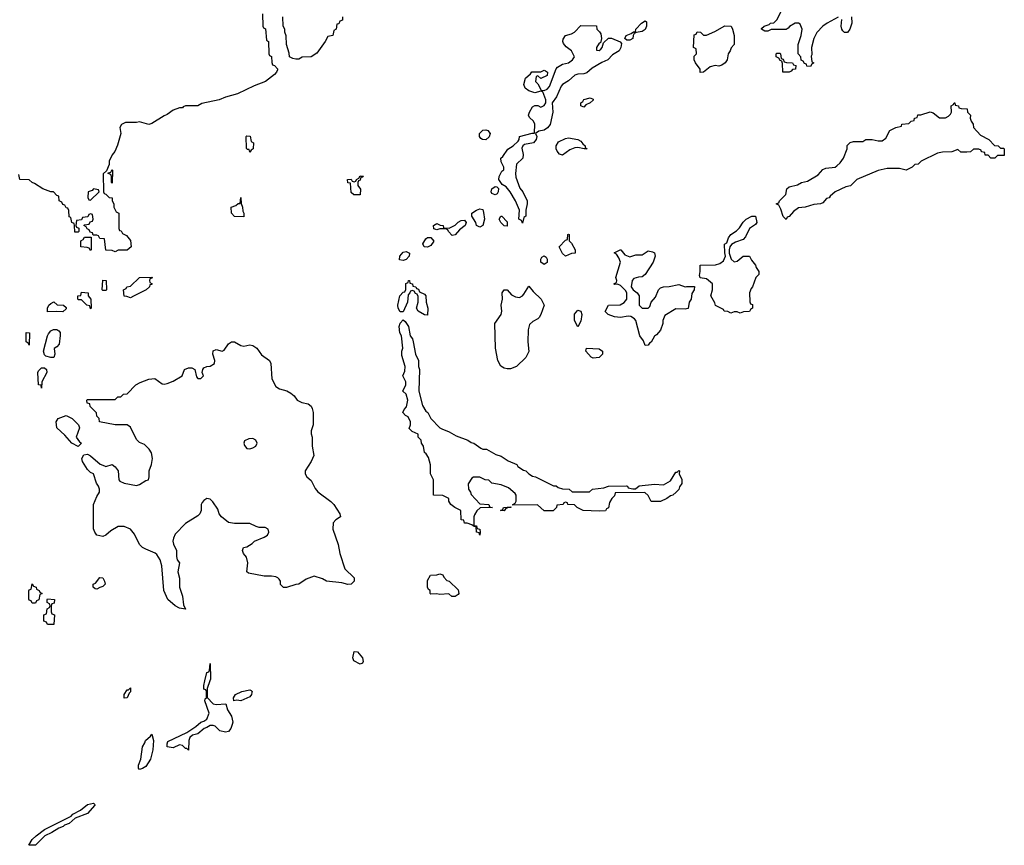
# Model space of a CAD drawing. Header units: inches. Extents: x 2397558 to 2568646, y 256209 to 449595.
# Tile 9 of 85: x 2465648 to 2472074, y 268927 to 274312. Entities that reach past the tile are written whole.
import ezdxf

# ---------------------------------------------------------------- set-up
doc = ezdxf.new("R2010")
doc.units = ezdxf.units.IN
doc.header["$MEASUREMENT"] = 0
for name, color, linetype in [('C4266', 7, 'Continuous'), ('C4267', 7, 'Continuous'), ('C4277', 7, 'Continuous')]:
    doc.layers.add(name, color=color, linetype=linetype)

msp = doc.modelspace()

# ---------------------------------------------------------------- linework, layer by layer
at = {"layer": 'C4266', "color": 6}
msp.add_lwpolyline([(2466889.6, 270000), (2466870.6, 269950), (2466870.8, 269890.8), (2466910.6, 269850.6), (2466930, 269846), (2466994, 269850), (2467004.7, 269810), (2467030.6, 269770), (2467038.8, 269730), (2467035.3, 269715.3), (2467026, 269690), (2467010.4, 269669.6), (2466990, 269665.2), (2466953.2, 269673.2), (2466924, 269704), (2466910, 269709), (2466890, 269709), (2466870, 269695.3), (2466850.8, 269689.2), (2466810, 269655.3), (2466775.3, 269644.7), (2466758, 269630), (2466751, 269610), (2466750, 269548.7), (2466738, 269558), (2466730, 269558), (2466710, 269578), (2466690, 269582), (2466650, 269564), (2466610, 269568.7), (2466609, 269590), (2466615.3, 269604.7), (2466738, 269662), (2466797.5, 269702.5), (2466829.6, 269730.4), (2466850, 269736), (2466869.3, 269750.7), (2466884, 269790), (2466855.3, 269870), (2466858, 269882), (2466866, 269890), (2466866, 269930), (2466862, 269942), (2466850, 269946), (2466849.4, 269969.4), (2466856.8, 270000)], dxfattribs=at)
for points in [[(2466330, 269888), (2466329.2, 269910), (2466350, 269942), (2466358, 269942), (2466370, 269954), (2466370, 269928), (2466361, 269919), (2466350, 269889)], [(2467090, 269869.5), (2467065.4, 269874.6), (2467046, 269870), (2467044, 269890), (2467055.3, 269910), (2467098, 269930), (2467150, 269941), (2467158, 269938), (2467164.7, 269930), (2467163.6, 269923.6), (2467161, 269910), (2467150, 269895.3)], [(2466430, 269422), (2466422, 269430), (2466424, 269450), (2466439, 269490), (2466449.2, 269570), (2466465.2, 269594.8), (2466469.2, 269610), (2466502, 269638), (2466510, 269651.3), (2466521, 269610), (2466516, 269550), (2466501, 269490), (2466470, 269442), (2466450, 269428)], [(2465707.3, 268927.3), (2465730, 268964.7), (2465755.3, 268990), (2465809, 269030), (2465982.7, 269117.3), (2465995.3, 269130), (2466044.1, 269155.9), (2466090, 269193.4), (2466130, 269202), (2466135.3, 269195.3), (2466138, 269190), (2466090, 269135.3), (2466010, 269104), (2465971.3, 269070), (2465940.7, 269059.3), (2465931.3, 269050), (2465902, 269038), (2465858, 269010), (2465810.6, 268989.4), (2465750, 268929)]]:
    msp.add_lwpolyline(points, close=True, dxfattribs=at)
at = {"layer": 'C4267', "color": 6}
for points in [[(2467232, 274350), (2467234, 274270), (2467238, 274258), (2467251.6, 274251.6), (2467258, 274178), (2467272, 274170), (2467274, 274090), (2467278, 274078), (2467291.6, 274071.6), (2467292.7, 274032.7), (2467298, 274018), (2467310, 274014), (2467330, 273992), (2467330, 273986), (2467324.7, 273970), (2467310, 273955.3), (2467251, 273910), (2467178.5, 273881.4), (2467070, 273829.6), (2466990, 273807.6), (2466949.4, 273789.4), (2466835.3, 273764.7), (2466810, 273749.4), (2466730.6, 273749.4), (2466715.3, 273744.7), (2466710, 273738), (2466690, 273738), (2466650, 273721.2), (2466610, 273692.7), (2466590, 273686), (2466510, 273634), (2466490, 273629), (2466430, 273645.2), (2466410, 273641.2), (2466338.8, 273641.2), (2466311, 273629), (2466302, 273610), (2466306.8, 273570), (2466285.8, 273494.2), (2466267.7, 273452.3), (2466251, 273430), (2466232, 273390), (2466232, 273368), (2466214, 273326), (2466192.7, 273307.3), (2466194, 273190), (2466198, 273178), (2466210, 273174), (2466232, 273152), (2466251.3, 273150), (2466252, 273130), (2466262, 273110), (2466262, 273090), (2466278, 273058), (2466294, 273050), (2466294, 272950), (2466298, 272938), (2466310, 272934), (2466318, 272918), (2466343.6, 272903.6), (2466371.6, 272871.6), (2466374, 272830), (2466350, 272808), (2466290, 272808), (2466270, 272798), (2466250, 272806), (2466210, 272808), (2466202, 272882), (2466170, 272886), (2466162, 272902), (2466150, 272906), (2466126, 272906), (2466122, 272922), (2466107.3, 272927.3), (2466102, 272942), (2466087.3, 272947.3), (2466082, 272962), (2466066, 272970), (2466070, 272974), (2466102, 272978), (2466107.3, 272992.7), (2466122, 272998), (2466126, 273010), (2466122, 273042), (2466110, 273046), (2466098, 273042), (2466092.7, 273027.3), (2466058, 273022), (2466050, 273006), (2466018, 273002), (2466014, 272970), (2466018, 272958), (2466032.7, 272952.7), (2466034, 272930), (2466030, 272926), (2466007.3, 272927.3), (2466006, 272970), (2466002, 272982), (2465988, 272990), (2465982, 273022), (2465970, 273026), (2465967.3, 273067.3), (2465962, 273082), (2465950, 273086), (2465942, 273102), (2465930, 273106), (2465922, 273122), (2465906, 273130), (2465902, 273162), (2465890, 273166), (2465868.7, 273188.7), (2465850, 273189), (2465798, 273210), (2465744.7, 273244.7), (2465728, 273250), (2465710, 273268), (2465648, 273270), (2465642, 273302)], [(2467754, 274330), (2467754, 274310), (2467738, 274302), (2467730, 274286), (2467718, 274282), (2467714, 274250), (2467698, 274242), (2467692, 274210), (2467658, 274202), (2467642, 274170), (2467586.4, 274093.6), (2467550, 274069.2), (2467491.6, 274068.4), (2467470, 274055.3), (2467450, 274055.3), (2467430, 274058), (2467408.7, 274070), (2467407.3, 274092.7), (2467388.7, 274150), (2467387.3, 274207.3), (2467378, 274230), (2467378, 274250), (2467368, 274270), (2467366, 274330)], [(2470000, 272426.3), (2469990, 272424), (2469930, 272425.2), (2469858, 272382), (2469844.7, 272350), (2469844.7, 272330), (2469830, 272288), (2469803.6, 272256.4), (2469791, 272249), (2469770, 272208.7), (2469758, 272202), (2469750, 272188.7), (2469730, 272188), (2469718, 272218), (2469695.3, 272250), (2469669.4, 272349.4), (2469661.2, 272361.2), (2469636, 272376), (2469618.6, 272378.6), (2469570, 272369.6), (2469530, 272373.2), (2469488, 272390), (2469469.5, 272409.5), (2469490, 272450.6), (2469567, 272453), (2469592.7, 272467.3), (2469609.2, 272490), (2469609.3, 272529.3), (2469604, 272544), (2469570, 272578), (2469550, 272588), (2469530, 272586), (2469526, 272590), (2469542, 272598), (2469546, 272610), (2469538, 272630), (2469568.7, 272730), (2469559, 272759), (2469542, 272782), (2469528, 272792), (2469566, 272810), (2469572, 272810), (2469598, 272778), (2469630, 272764.7), (2469670, 272778), (2469710, 272778), (2469750, 272804.7), (2469778.8, 272798.8), (2469791.1, 272791.2), (2469794.8, 272770), (2469782.8, 272730), (2469730.5, 272649.5), (2469710, 272635.3), (2469686.4, 272633.6), (2469656, 272624), (2469644.7, 272610), (2469638, 272570), (2469650.7, 272550.7), (2469678, 272530), (2469690, 272512), (2469690.8, 272450.8), (2469710, 272431), (2469749.1, 272430.9), (2469759.3, 272440.7), (2469769.4, 272470), (2469798, 272502), (2469817.2, 272550), (2469830, 272562.8), (2469849.6, 272570.4), (2469887.2, 272572.8), (2469950, 272586), (2469990, 272570.8), (2470000, 272570.9)], [(2466856.8, 270000), (2466870, 270054), (2466882, 270058), (2466886, 270070), (2466890, 270114), (2466893.4, 270010), (2466889.6, 270000)]]:
    msp.add_lwpolyline(points, dxfattribs=at)
for points in [[(2469610, 274178), (2469598, 274190), (2469606, 274210), (2469638, 274222), (2469652.7, 274232.7), (2469667.3, 274232.7), (2469668.7, 274250), (2469705.2, 274290), (2469730, 274304.7), (2469738.8, 274298.8), (2469738.8, 274270), (2469730, 274249), (2469710, 274234), (2469671.6, 274228.4), (2469658, 274222), (2469651.3, 274208.7), (2469650, 274189), (2469630, 274178)], [(2469430, 274111.3), (2469440.2, 274119.8), (2469448.7, 274130), (2469458, 274162), (2469490, 274192), (2469510, 274191.3), (2469566.8, 274166.8), (2469576, 274156), (2469570.8, 274130), (2469561, 274110), (2469517.3, 274082.7), (2469486, 274050), (2469446.9, 274033.1), (2469383.8, 273996.2), (2469350, 273966), (2469330, 273958), (2469290, 273956), (2469270.5, 273949.5), (2469230, 273912.3), (2469190.8, 273890), (2469181.6, 273878.4), (2469150.4, 273809.6), (2469122, 273770), (2469127.3, 273710), (2469110.3, 273629.6), (2469092.2, 273607.8), (2469070, 273592.3), (2469036, 273584), (2469014, 273570), (2469022, 273550), (2469018, 273530), (2469002, 273510), (2468942, 273498), (2468930.9, 273489.1), (2468925.4, 273474.6), (2468933.2, 273433.2), (2468930.6, 273410), (2468890.8, 273370), (2468884, 273310), (2468885.8, 273285.8), (2468912.7, 273212.7), (2468930.6, 273190), (2468959.1, 273130), (2468960.7, 273110), (2468951, 273070), (2468952, 273030), (2468938, 273022), (2468930, 272986), (2468922, 273002), (2468906, 273010), (2468908.7, 273070), (2468884, 273130), (2468849.3, 273189.3), (2468822, 273222), (2468796.4, 273236.4), (2468775.3, 273270), (2468778, 273290), (2468795.3, 273324.7), (2468807.3, 273332.7), (2468808, 273350), (2468790, 273386), (2468788, 273410), (2468800.4, 273419.6), (2468832.9, 273467.1), (2468868.7, 273490), (2468900.4, 273519.6), (2468908, 273530), (2468909.2, 273550.8), (2468992.7, 273572.7), (2469007.3, 273572.7), (2469009.2, 273630), (2469002, 273650), (2468974.6, 273674.6), (2468969, 273690), (2468975.3, 273710), (2468995.3, 273744.7), (2469010, 273752), (2469028.4, 273751.6), (2469050, 273742), (2469070, 273752), (2469082, 273770), (2469082, 273790), (2469062, 273842), (2469050, 273846), (2469010, 273835.3), (2468970, 273848.7), (2468946.3, 273866.3), (2468937.2, 273890), (2468949.4, 273930), (2468982, 273958), (2468990, 273972), (2469050, 273971.3), (2469070, 273982), (2469079.6, 273979.6), (2469092, 273970), (2469091.3, 273948.7), (2469048.4, 273928.4), (2469030, 273946), (2469018, 273942), (2469014, 273910), (2469030, 273894), (2469052, 273852), (2469070, 273851.3), (2469090, 273858), (2469104.7, 273875.3), (2469149, 273991), (2469157.2, 274002.8), (2469190, 274022.8), (2469230, 274030.8), (2469255.3, 274050), (2469268.7, 274070), (2469249.3, 274109.3), (2469214.2, 274134.2), (2469197.5, 274157.5), (2469192.7, 274170), (2469195.5, 274184.5), (2469209, 274210), (2469250, 274219.1), (2469269, 274230), (2469310, 274274), (2469411.6, 274271.6), (2469414, 274250), (2469432.7, 274232.7), (2469439.6, 274219.6), (2469444.7, 274190), (2469438, 274162), (2469430, 274158), (2469411.3, 274130), (2469412.7, 274112.7)], [(2469330, 273742), (2469309.4, 273750), (2469309.4, 273770), (2469322, 273778), (2469330, 273790.8), (2469370, 273802), (2469390, 273794), (2469390, 273788), (2469372, 273770), (2469343.5, 273756.5)], [(2468690, 273529.3), (2468668, 273530), (2468656.5, 273536.5), (2468649.4, 273549.4), (2468649.6, 273570.4), (2468670, 273590.8), (2468690, 273593.4), (2468702, 273590), (2468718.8, 273570), (2468712.4, 273547.6)], [(2467150, 273448), (2467146, 273466), (2467134, 273466), (2467128.7, 273471.3), (2467126, 273550), (2467130, 273554), (2467152.7, 273552.7), (2467158, 273518), (2467174, 273510), (2467172, 273470), (2467158, 273462)], [(2469331, 273469), (2469290, 273479.3), (2469270, 273476), (2469237.5, 273462.5), (2469190, 273429.4), (2469170, 273435.3), (2469155.1, 273455.1), (2469149.4, 273470), (2469149.3, 273490), (2469163.9, 273516.1), (2469210, 273537.3), (2469230, 273540.7), (2469290, 273530.8), (2469310, 273518.8), (2469322, 273502), (2469338, 273490), (2469338, 273478), (2469351, 273470)], [(2466250, 273246), (2466246, 273250), (2466246, 273290), (2466242, 273302), (2466226, 273310), (2466226, 273314), (2466242, 273318), (2466250, 273334), (2466254, 273330)], [(2467870, 273169), (2467829.1, 273169.1), (2467810, 273186), (2467806, 273246), (2467790, 273248), (2467786, 273270), (2467811.1, 273271.2), (2467818, 273258), (2467830, 273254), (2467842, 273258), (2467846, 273270), (2467862, 273278), (2467870, 273294), (2467892, 273292), (2467886, 273286), (2467874, 273286), (2467870, 273266), (2467858, 273262), (2467854, 273250), (2467854, 273230), (2467872.7, 273207.3)], [(2466130, 273208), (2466121, 273199), (2466094, 273190), (2466092.7, 273152.7), (2466098, 273138), (2466110, 273134), (2466166, 273190), (2466162, 273202)], [(2468750, 273169.2), (2468730, 273178), (2468724, 273190), (2468728.7, 273210), (2468750, 273224.7), (2468762, 273222), (2468772, 273212), (2468771.3, 273190), (2468764.7, 273175.3)], [(2467110, 273026), (2467050, 273028.7), (2467029, 273051), (2467028, 273090), (2467059, 273101), (2467074, 273114), (2467086, 273114), (2467090, 273152), (2467092.7, 273112.7), (2467102, 273090), (2467103.6, 273063.6), (2467111, 273050)], [(2468650, 272958), (2468630, 272968.7), (2468624, 272990), (2468598, 273030), (2468598, 273050), (2468628, 273070), (2468650, 273078), (2468670, 273074), (2468675.3, 273055.3), (2468681, 273010), (2468670, 272968.7)], [(2468470, 272904), (2468446, 272930), (2468442, 272942), (2468428, 272948), (2468390, 272948.7), (2468370, 272942), (2468350, 272948), (2468348.7, 272970), (2468370, 272982), (2468391, 272971), (2468412, 272970), (2468414, 272954), (2468450, 272951.3), (2468490, 272971), (2468509.5, 272990.5), (2468530, 273002.8), (2468550, 273004.7), (2468561, 272990), (2468554.8, 272970), (2468518.4, 272941.6), (2468490, 272908)], [(2468830, 272966), (2468810, 272968), (2468788, 272990), (2468778, 273010), (2468788, 273030), (2468794, 273030), (2468830, 272994)], [(2466110, 272806), (2466102, 272822), (2466087.3, 272827.3), (2466046, 272830), (2466046, 272870), (2466062, 272878), (2466070, 272894), (2466114, 272894), (2466114, 272810)], [(2468310, 272829.3), (2468288, 272830), (2468278, 272850), (2468298, 272882), (2468310, 272891), (2468330, 272892), (2468350, 272868), (2468330, 272839)], [(2469210, 272768.7), (2469190, 272788), (2469168, 272830), (2469210, 272874), (2469222, 272878), (2469226, 272910), (2469230, 272914), (2469234, 272910), (2469234, 272870), (2469250, 272854), (2469274, 272810), (2469274, 272790), (2469250, 272788)], [(2468150, 272742), (2468126, 272746), (2468129.6, 272770.4), (2468150, 272794.8), (2468170, 272801), (2468190.8, 272790), (2468190.5, 272769.5), (2468170, 272748.7)], [(2469070, 272715.3), (2469048.7, 272730), (2469048, 272750), (2469056.4, 272763.6), (2469070, 272771), (2469083.6, 272763.6), (2469090.7, 272750.7), (2469090, 272728.7)], [(2466190, 272546), (2466186, 272550), (2466190, 272614), (2466211.3, 272610), (2466214, 272550), (2466210, 272546)], [(2466370, 272498), (2466347.3, 272507.3), (2466330, 272508), (2466326, 272550), (2466342, 272558), (2466346, 272570), (2466370, 272574), (2466429.3, 272630.7), (2466512.7, 272632.7), (2466510, 272626), (2466498, 272622), (2466494, 272610), (2466498, 272598), (2466512, 272590), (2466510, 272586), (2466498, 272582), (2466494, 272570), (2466474, 272550), (2466390, 272508.7)], [(2468310, 272386), (2468290, 272388), (2468248, 272410), (2468238, 272430), (2468248.7, 272470), (2468247.3, 272507.3), (2468242, 272522), (2468230, 272526), (2468222, 272542), (2468210, 272546), (2468198, 272542), (2468194, 272530), (2468182, 272518), (2468178, 272470), (2468150, 272406), (2468130, 272406), (2468118, 272430), (2468115.3, 272450), (2468129, 272510), (2468150, 272534), (2468162, 272538), (2468167.3, 272552.7), (2468168.4, 272591.6), (2468182, 272598), (2468186, 272610), (2468192, 272610), (2468194, 272594), (2468212, 272590), (2468214, 272574), (2468234, 272570), (2468238, 272558), (2468250, 272554), (2468258, 272538), (2468290, 272522), (2468298, 272510), (2468301, 272470), (2468310.8, 272430)], [(2468830, 272034), (2468810, 272039), (2468788, 272052), (2468769.2, 272090), (2468754, 272170), (2468749.3, 272330), (2468789.3, 272390), (2468794, 272410), (2468789.4, 272450), (2468799.3, 272490), (2468797.2, 272530), (2468808.7, 272550), (2468830, 272551), (2468858, 272518), (2468884.5, 272504.5), (2468910, 272501), (2468929.4, 272510.6), (2468938.9, 272521.1), (2468970, 272574), (2468998.8, 272538.8), (2469051.3, 272490), (2469070.8, 272450), (2469050, 272388.7), (2469038.8, 272370), (2469030, 272361.2), (2468995.9, 272344.1), (2468975.9, 272324.1), (2468967.3, 272290), (2468964.9, 272210), (2468970, 272148), (2468950.4, 272109.6), (2468890, 272049.2), (2468850, 272034)], [(2466110, 272426), (2466106, 272446), (2466086, 272450), (2466050, 272486), (2466030, 272486), (2466026, 272490), (2466026, 272510), (2466046, 272514), (2466050, 272534), (2466094, 272530), (2466094, 272510), (2466111.6, 272488.4), (2466114, 272430)], [(2465930, 272406), (2465890, 272409), (2465830, 272406), (2465828.7, 272430), (2465838, 272450), (2465850, 272462), (2465870.9, 272470.9), (2465892.7, 272452.7), (2465934, 272450), (2465950, 272434), (2465950, 272426)], [(2469290, 272308), (2469269.3, 272350), (2469269.6, 272390.4), (2469290, 272418), (2469310, 272411.3), (2469316, 272390), (2469310, 272346)], [(2465850, 272108.7), (2465818, 272118), (2465810, 272126), (2465803.7, 272150), (2465829.5, 272250.5), (2465836.5, 272263.5), (2465850, 272282), (2465868.9, 272291.2), (2465888.9, 272291.2), (2465903.6, 272283.6), (2465911.6, 272271.6), (2465911.3, 272251.3), (2465904.7, 272195.3), (2465890, 272178), (2465872, 272168), (2465876, 272130), (2465870, 272109)], [(2469252.7, 271232.7), (2469367.3, 271232.7), (2469386, 271250), (2469460.4, 271259.6), (2469490, 271270.7), (2469609, 271271), (2469614, 271270), (2469618, 271258), (2469650, 271252), (2469667.3, 271252.7), (2469690, 271271), (2469790, 271282), (2469850, 271278), (2469894.6, 271305.4), (2469930, 271362), (2469938, 271362), (2469950, 271372), (2469954, 271370), (2469952, 271350), (2469970, 271314), (2469970, 271288), (2469954.8, 271265.2), (2469950, 271248), (2469932, 271230), (2469911, 271210), (2469894.4, 271205.6), (2469872, 271190), (2469830, 271169.4), (2469770, 271169.3), (2469748.7, 271208.7), (2469727.3, 271227.3), (2469534, 271226), (2469530, 271206), (2469511.3, 271188.7), (2469496.9, 271163.1), (2469490, 271128.7), (2469478, 271122), (2469470, 271108.7), (2469430, 271106), (2469326, 271110), (2469286, 271130), (2469268, 271148), (2469226, 271150), (2469222, 271162), (2469210, 271166), (2469198, 271162), (2469194, 271150), (2469154, 271146), (2469152, 271130), (2469128.4, 271108.4), (2469070, 271108), (2469027.3, 271147.3), (2468866, 271146), (2468866, 271150), (2468882, 271158), (2468888.4, 271171.6), (2468888.7, 271210), (2468882, 271222), (2468838, 271258), (2468790, 271278), (2468730, 271288.7), (2468710, 271308), (2468686, 271310), (2468650, 271328.7), (2468610, 271328.7), (2468598, 271322), (2468574.8, 271285.2), (2468576, 271250), (2468590, 271231.3), (2468594.8, 271214.8), (2468650, 271154), (2468710, 271150.8), (2468714, 271134), (2468734, 271130), (2468652, 271128), (2468631.1, 271108.8), (2468616.9, 271083.1), (2468611.1, 271068.8), (2468612.7, 271012.7), (2468630, 271011.3), (2468632.7, 270992.7), (2468651.3, 270990), (2468654, 270970), (2468650, 270949), (2468646, 270966), (2468629, 270970), (2468626, 271006), (2468614, 271006), (2468598, 271018), (2468568.9, 271028.8), (2468550, 271029.2), (2468547.3, 271047.3), (2468529.3, 271049.3), (2468526, 271110), (2468488, 271130), (2468462, 271150), (2468448.4, 271171.6), (2468448.4, 271188.4), (2468408.4, 271208.4), (2468348, 271210), (2468349, 271310), (2468329.2, 271350), (2468328.9, 271408.8), (2468316.4, 271456.4), (2468300.4, 271480.4), (2468289, 271489), (2468284, 271530), (2468269.2, 271550), (2468268.9, 271568.8), (2468248.7, 271590), (2468248, 271608), (2468210, 271626), (2468190, 271646), (2468198, 271670), (2468198, 271690), (2468182, 271722), (2468166, 271730), (2468148, 271750), (2468158, 271770), (2468173.2, 271786.8), (2468180.9, 271830), (2468169.4, 271869.4), (2468149.2, 271890), (2468168.7, 271930), (2468168.7, 271950), (2468149, 271990), (2468161.2, 272018.8), (2468162.7, 272050), (2468142, 272122), (2468142, 272150), (2468148.7, 272170), (2468139, 272250), (2468129.2, 272270), (2468124, 272310), (2468130, 272332), (2468150, 272354), (2468163.6, 272343.6), (2468186, 272310), (2468196, 272250), (2468210.8, 272230), (2468216, 272210), (2468230.7, 272130), (2468250.6, 272090), (2468250.7, 272050), (2468256.3, 272030), (2468253.4, 271890), (2468276.8, 271796.8), (2468298.8, 271758.8), (2468310.8, 271750), (2468331, 271710), (2468390.7, 271650.7), (2468403.5, 271643.5), (2468450, 271624.7), (2468496.9, 271596.9), (2468572, 271570), (2468594.4, 271554.4), (2468611.3, 271550), (2468656.9, 271516.9), (2468671, 271511), (2468694, 271510), (2468756, 271476), (2468790, 271464.7), (2468834.8, 271434.8), (2468891.3, 271410), (2468898, 271398), (2468934.8, 271374.8), (2468951.3, 271370), (2468970.7, 271350.7), (2468995.3, 271335.3), (2469014, 271330), (2469131.1, 271271.2), (2469150, 271270.8), (2469161, 271261), (2469190, 271251.3), (2469234, 271250)], [(2465710, 272188.7), (2465702, 272202), (2465689, 272210), (2465690, 272272), (2465712, 272270)], [(2467110, 272182.8), (2467150, 272190.7), (2467170, 272186.8), (2467196, 272170), (2467225.5, 272125.5), (2467278.8, 272090), (2467287.3, 272070), (2467294, 271970), (2467319.3, 271919.3), (2467343.8, 271903.8), (2467390.5, 271890.5), (2467417.1, 271877.1), (2467438, 271858), (2467458, 271830), (2467490, 271816.3), (2467530, 271806.8), (2467550.4, 271790.4), (2467556.7, 271776.7), (2467564, 271750), (2467564, 271670), (2467550.7, 271630), (2467550.7, 271610), (2467557.3, 271590), (2467557.3, 271530), (2467566.8, 271470), (2467550.7, 271430), (2467510.7, 271370), (2467510.7, 271350), (2467521, 271330), (2467550, 271306), (2467575.5, 271255.5), (2467592.5, 271232.5), (2467678.8, 271170), (2467698.8, 271150), (2467736, 271090), (2467742, 271070), (2467710, 271049.2), (2467694, 271030), (2467690.7, 270990), (2467726, 270890), (2467736, 270830), (2467770.7, 270730.7), (2467830, 270671.3), (2467830.8, 270650), (2467812, 270630), (2467790, 270629.2), (2467750, 270639), (2467649.4, 270649.4), (2467624.7, 270664.7), (2467570, 270682), (2467516.8, 270663.2), (2467470, 270629.4), (2467450, 270629.2), (2467390, 270609), (2467370, 270609), (2467350, 270628), (2467349.2, 270649.2), (2467342, 270662), (2467332.7, 270672.7), (2467318.6, 270678.6), (2467290, 270683.7), (2467243.2, 270683.2), (2467141.5, 270701.5), (2467129, 270710), (2467136, 270770), (2467127, 270807), (2467109, 270830), (2467102, 270850), (2467108.7, 270870), (2467130, 270874.8), (2467164.8, 270895.2), (2467179, 270910), (2467243.3, 270936.7), (2467264, 270950), (2467274, 270970), (2467269, 270990), (2467250, 271000.9), (2467210, 271000.9), (2467190, 271006.6), (2467150, 271026), (2467050, 271025.1), (2467010, 271032.7), (2466965.2, 271070), (2466950, 271089), (2466939.7, 271119.7), (2466907.8, 271167.8), (2466890, 271185.2), (2466870, 271189.3), (2466850, 271177.2), (2466837.5, 271162.5), (2466833, 271150), (2466832.7, 271110), (2466824, 271090), (2466810, 271076), (2466730, 271026.6), (2466662.8, 270957.2), (2466650.5, 270930), (2466647.3, 270910), (2466650.5, 270890.5), (2466671, 270850), (2466671, 270810), (2466676, 270790), (2466690.6, 270770), (2466680.5, 270710), (2466690.4, 270670), (2466690.4, 270610), (2466710, 270552), (2466716, 270496), (2466730, 270468), (2466690, 270474), (2466662, 270490), (2466614, 270530), (2466589.3, 270590), (2466576, 270750), (2466563.7, 270790), (2466542.9, 270822.9), (2466531.9, 270831.9), (2466470, 270858), (2466449.7, 270869.7), (2466430, 270889.3), (2466396.3, 270956.3), (2466369.7, 270989.6), (2466330, 271007.3), (2466290, 271006.6), (2466241.4, 270978.6), (2466210, 270949.4), (2466190, 270940.9), (2466150, 270949.4), (2466138.4, 270970), (2466129.6, 270990.4), (2466129.7, 271150), (2466150, 271202), (2466168, 271230), (2466168, 271250), (2466162, 271270), (2466149, 271290), (2466129.1, 271349.1), (2466110, 271359), (2466090, 271379), (2466057.2, 271430), (2466053.2, 271450), (2466066.6, 271473.4), (2466090, 271478.8), (2466110, 271467.3), (2466173.4, 271413.4), (2466201.4, 271401.4), (2466210, 271398.8), (2466251.3, 271410), (2466270, 271396), (2466290.4, 271370), (2466294, 271310), (2466302, 271302), (2466328.4, 271288.4), (2466410, 271273.4), (2466430, 271280.7), (2466470, 271306), (2466488.9, 271311.2), (2466493.2, 271330), (2466492.3, 271370), (2466507, 271410), (2466514.5, 271450), (2466507.3, 271487.3), (2466493.2, 271510), (2466462, 271542), (2466430, 271554), (2466410, 271574), (2466370, 271654), (2466350, 271669.2), (2466270, 271669.3), (2466169.1, 271689.1), (2466166, 271710), (2466150, 271726), (2466148, 271748), (2466108, 271790), (2466106, 271806), (2466088, 271810), (2466086, 271830), (2466090, 271834), (2466270, 271834), (2466288.4, 271851.6), (2466307.3, 271852.7), (2466326, 271870), (2466350, 271872), (2466406, 271930), (2466434, 271946), (2466490, 271967.3), (2466530, 271970.8), (2466577.3, 271937.3), (2466590, 271934), (2466610, 271939.1), (2466650, 271954), (2466708.7, 271990), (2466724, 272030), (2466750, 272040.7), (2466770, 272041), (2466790.7, 272030.7), (2466802, 271982), (2466810, 271972), (2466830, 271972), (2466848, 271990), (2466838, 272010), (2466842, 272030), (2466850, 272042), (2466870, 272051), (2466890, 272051.3), (2466918, 272070), (2466922, 272090), (2466908.7, 272130), (2466910, 272151.3), (2466930, 272161), (2466970, 272151), (2466983.1, 272156.9), (2467010, 272198), (2467030, 272211.3), (2467050, 272211.3), (2467090, 272186.8)], [(2469390, 272104), (2469378, 272110), (2469342, 272150), (2469346, 272170), (2469430, 272166), (2469450.8, 272150), (2469450.8, 272130), (2469430, 272109.4)], [(2465790, 271908), (2465787.3, 271927.3), (2465769.3, 271930), (2465766, 272010), (2465770, 272022), (2465790, 272042), (2465810, 272042), (2465822, 272030), (2465824.7, 272010), (2465792, 271950)], [(2466030, 271528.7), (2465988.7, 271550), (2465942, 271602), (2465889.7, 271649.7), (2465885.2, 271690), (2465898, 271710), (2465950, 271730.8), (2465991, 271710), (2466030.8, 271670), (2466038.8, 271650), (2466016, 271590), (2466038, 271558), (2466051, 271550)], [(2467170, 271581.2), (2467142, 271578), (2467115.3, 271564.7), (2467110.8, 271550), (2467114.4, 271534.4), (2467130, 271516), (2467150, 271514), (2467170, 271518.8), (2467188.7, 271530), (2467197.2, 271550), (2467188.7, 271570)], [(2468810, 271109), (2468786, 271110), (2468802, 271118), (2468806, 271130), (2468854, 271134), (2468854, 271130), (2468831.6, 271128.4), (2468818, 271122)], [(2468469, 270549), (2468448.4, 270568.4), (2468390, 270562), (2468370, 270568), (2468330, 270566), (2468326, 270570), (2468326, 270590), (2468316.4, 270596.4), (2468308.7, 270610), (2468310, 270654), (2468328, 270690), (2468370, 270692), (2468390, 270698), (2468410, 270691), (2468416, 270676), (2468434.8, 270654.8), (2468451, 270650), (2468510, 270594), (2468514, 270570), (2468510, 270562), (2468490, 270549.2)], [(2465730, 270506), (2465722, 270522), (2465710, 270526), (2465707.3, 270532.7), (2465707.3, 270587.3), (2465710, 270594), (2465722, 270598), (2465730, 270632), (2465738, 270618), (2465754, 270610), (2465758, 270598), (2465774, 270590), (2465778, 270578), (2465794, 270570), (2465778, 270562), (2465772.7, 270527.3), (2465758, 270522), (2465750, 270506)], [(2466150, 270598), (2466140.4, 270600.4), (2466126, 270610), (2466128, 270630), (2466142, 270638), (2466170, 270674), (2466190, 270672), (2466201, 270650), (2466204.7, 270630), (2466190, 270615.3), (2466170, 270609)], [(2465830, 270368), (2465822, 270382), (2465806, 270390), (2465806, 270430), (2465822, 270438), (2465826, 270470), (2465842, 270478), (2465846, 270490), (2465842, 270502), (2465826, 270510), (2465826, 270530), (2465830, 270534), (2465874, 270530), (2465872.7, 270507.3), (2465858, 270502), (2465854, 270490), (2465854, 270450), (2465858, 270438), (2465874, 270430), (2465870, 270368)], [(2467870, 270109.2), (2467829, 270130), (2467821.2, 270150), (2467830, 270192), (2467851.3, 270190), (2467886, 270150), (2467890, 270126), (2467884.7, 270115.3)]]:
    msp.add_lwpolyline(points, close=True, dxfattribs=at)
at = {"layer": 'C4277', "color": 6}
for points in [[(2470990, 274328.7), (2470918, 274290), (2470890, 274269), (2470850, 274228.7), (2470831, 274190), (2470816, 274130), (2470818, 274082), (2470814, 274074), (2470818, 274038), (2470831, 274030), (2470818, 274022), (2470810, 274006), (2470786, 274010), (2470782, 274022), (2470770, 274026), (2470762, 274042), (2470747.3, 274047.3), (2470746, 274070), (2470729, 274089), (2470729, 274150), (2470748.7, 274210), (2470755.3, 274250), (2470742, 274282), (2470730, 274288.7), (2470710, 274288.7), (2470671.6, 274268.4), (2470663.6, 274256.4), (2470650, 274248), (2470551.6, 274248.4), (2470530, 274238), (2470510, 274238), (2470489.3, 274249.3), (2470490, 274254), (2470506, 274270), (2470539, 274281), (2470548, 274290), (2470568.9, 274291.2), (2470590, 274312), (2470644.7, 274415.3)], [(2471076, 274330), (2471078, 274290), (2471066.8, 274250), (2471050, 274228.7), (2471030, 274228.7), (2471020.1, 274240.1), (2471013.2, 274250), (2471009.3, 274270.7), (2471014, 274314)], [(2470000, 272570.9), (2470051.3, 272571.3), (2470050.7, 272550), (2470034.4, 272525.6), (2470030.5, 272489.5), (2470018, 272470), (2470010, 272428.7), (2470000, 272426.3)]]:
    msp.add_lwpolyline(points, dxfattribs=at)
for points in [[(2470210, 274009), (2470186.4, 274013.6), (2470154.8, 274005.2), (2470110, 273969), (2470088.7, 273968.7), (2470088, 273990), (2470058, 274030), (2470048.7, 274050), (2470050, 274074), (2470066, 274090), (2470062, 274122), (2470046, 274130), (2470050, 274214), (2470062, 274218), (2470070, 274232), (2470092, 274230), (2470110, 274212), (2470130, 274211.3), (2470185.2, 274234.8), (2470250, 274271), (2470290.7, 274270.7), (2470301, 274250), (2470310.8, 274210), (2470311.3, 274150), (2470291, 274129), (2470284.7, 274110), (2470271, 274090), (2470266, 274050), (2470251, 274030), (2470230, 274015.3)], [(2470670, 273969), (2470628.7, 273970), (2470627.3, 274027.3), (2470622, 274042), (2470610, 274046), (2470602, 274062), (2470586, 274070), (2470586, 274090), (2470590, 274094), (2470610, 274094), (2470614, 274090), (2470618, 274058), (2470630, 274054), (2470638, 274038), (2470652.7, 274032.7), (2470691.6, 274031.6), (2470698, 274018), (2470712.7, 274012.7), (2470710.7, 273989.3), (2470692, 273988), (2470683.6, 273976.4)], [(2472050, 273474), (2472070, 273474), (2472074, 273470), (2472072.7, 273427.3), (2472030, 273426), (2472011.1, 273408.8), (2471986, 273410), (2471968, 273428), (2471950, 273428.7), (2471946, 273446), (2471926, 273450), (2471922, 273462), (2471907.3, 273467.3), (2471872.7, 273467.3), (2471854, 273450), (2471830, 273448), (2471790, 273448.7), (2471770, 273466), (2471730.7, 273449.3), (2471670, 273449), (2471638, 273442), (2471531.1, 273388.8), (2471512, 273370), (2471490, 273368), (2471472, 273350), (2471434, 273330), (2471390, 273342), (2471350, 273342), (2471310, 273341.2), (2471250.5, 273329.5), (2471110.7, 273269.3), (2471070, 273229.3), (2471038.8, 273221.2), (2470970.5, 273189.5), (2470938, 273162), (2470930.8, 273150), (2470914, 273146), (2470890, 273118), (2470874, 273110), (2470830, 273106), (2470774, 273090), (2470730, 273085.2), (2470699.1, 273060.9), (2470670, 273029), (2470656.9, 273023.1), (2470650, 273008), (2470630, 273028), (2470616.4, 273076.4), (2470602, 273102), (2470586, 273110), (2470602, 273118), (2470606, 273130), (2470648.4, 273171.6), (2470655.3, 273210), (2470670, 273221), (2470724.1, 273235.9), (2470749.6, 273250.4), (2470790, 273258.8), (2470858.9, 273301.1), (2470890, 273334), (2470910, 273344), (2470969.2, 273350.8), (2470981.2, 273358.8), (2471002, 273378), (2471024, 273410), (2471049, 273470), (2471049.3, 273490.7), (2471068.7, 273511.3), (2471090, 273518), (2471150, 273518), (2471170, 273531.3), (2471210.9, 273530.9), (2471250, 273521), (2471277.2, 273522.8), (2471301.2, 273538.8), (2471326, 273590), (2471366, 273610), (2471402, 273618), (2471406, 273630), (2471450, 273634), (2471466, 273650), (2471486, 273654), (2471488, 273670), (2471506, 273674), (2471510, 273690.8), (2471529, 273691), (2471590.7, 273710.7), (2471610, 273704.7), (2471651.3, 273671.3), (2471690, 273671.3), (2471710, 273682), (2471723.1, 273696.9), (2471728.7, 273710), (2471728, 273750), (2471742, 273758), (2471746, 273770), (2471752, 273770), (2471754, 273754), (2471774, 273750), (2471778, 273738), (2471792.7, 273732.7), (2471832, 273730), (2471834, 273710), (2471854, 273690), (2471852, 273670), (2471858, 273650), (2471870.8, 273630.8), (2471872, 273610), (2471919.6, 273559.6), (2471972, 273530), (2472010, 273492), (2472034, 273490)], [(2470310, 272732), (2470330, 272738), (2470370, 272770.7), (2470410, 272770.8), (2470424, 272744), (2470450, 272711.3), (2470454.8, 272694.8), (2470471, 272670), (2470471, 272650), (2470451.3, 272630), (2470430.8, 272570), (2470421, 272559), (2470411.3, 272530), (2470412.7, 272472.7), (2470418, 272458), (2470430, 272454), (2470430.8, 272430), (2470418, 272422), (2470410, 272408.7), (2470372.7, 272407.3), (2470350, 272398), (2470330, 272406), (2470310, 272406), (2470290, 272398), (2470268.4, 272408.4), (2470246, 272410), (2470242, 272422), (2470190, 272449), (2470185.6, 272465.6), (2470159, 272510), (2470169.3, 272550), (2470168.9, 272588.8), (2470130, 272622), (2470088.4, 272628.4), (2470084.7, 272644.7), (2470089, 272670), (2470088, 272710), (2470190, 272714), (2470218, 272722), (2470241.2, 272738.8), (2470255.3, 272770), (2470248.9, 272791.2), (2470248.4, 272848.4), (2470263.1, 272856.9), (2470274, 272890), (2470290, 272910.8), (2470326, 272934), (2470346, 272954), (2470370, 272991.3), (2470388.7, 273010), (2470426, 273030), (2470450, 273031.3), (2470458.8, 272990), (2470450, 272975.3), (2470410.6, 272949.4), (2470384.5, 272895.5), (2470370, 272879), (2470318.8, 272861.2), (2470294.4, 272845.6), (2470282, 272830), (2470278, 272810), (2470278, 272790), (2470290.8, 272750.8)]]:
    msp.add_lwpolyline(points, close=True, dxfattribs=at)

doc.saveas('drawing.dxf')
